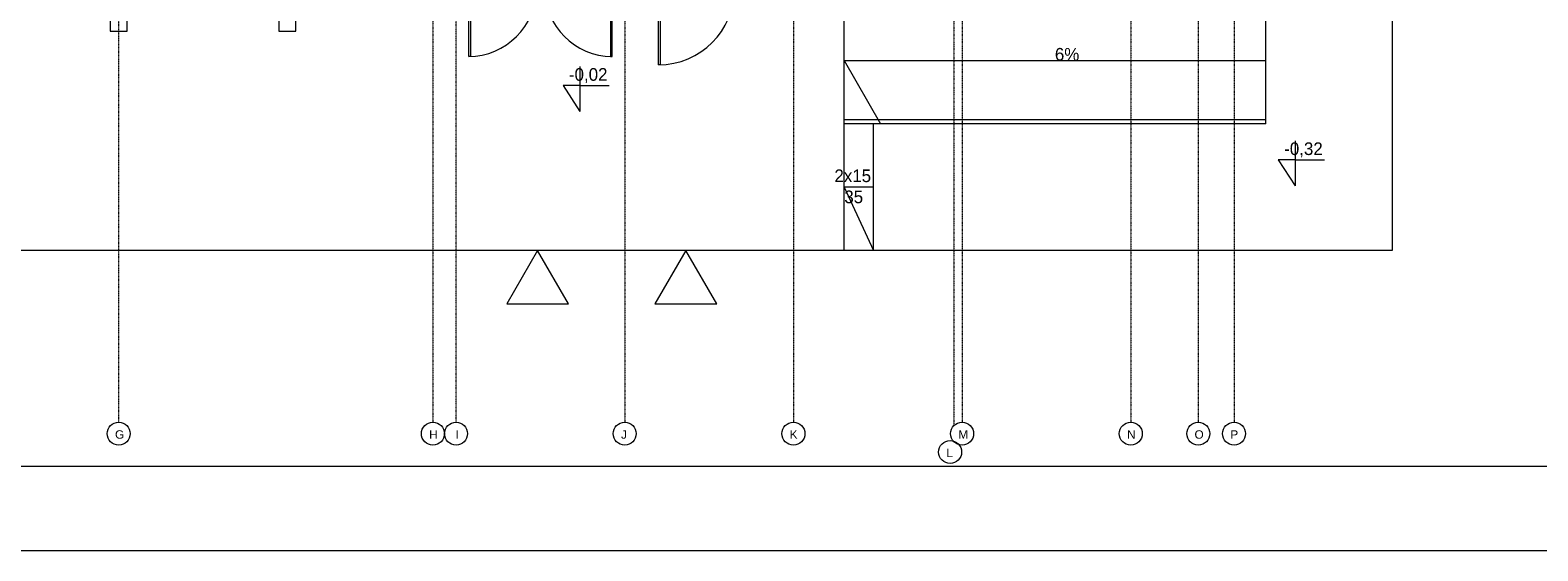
# Model space of a CAD drawing. Header units: millimetres. Extents: x 49908 to 79848, y -11883 to -3092.
# Tile 6 of 222: x 52585 to 54373, y -7293 to -6676. Entities that reach past the tile are written whole.
import ezdxf

# ---------------------------------------------------------------- set-up
doc = ezdxf.new("R2010")
doc.units = ezdxf.units.MM
doc.linetypes.add('AUSGEZOGEN', pattern=[0])
doc.linetypes.add('DASHDOT', pattern=[1, 0.5, -0.25, 0, -0.25])
doc.layers.get('0').update_dxf_attribs({"color": 9, "lineweight": 9})
for name, color, linetype, lineweight in [('A stolarka', 9, 'Continuous', 9), ('A_CIENKA', 9, 'Continuous', 9), ('A_HATCH', 9, 'Continuous', 9), ('A_OSIE', 9, 'DASHDOT', 9), ('\x9dciany', 9, 'Continuous', 9)]:
    doc.layers.add(name, color=color, linetype=linetype, lineweight=lineweight)
doc.layers.add('A_WYMIAR', color=9, linetype='Continuous', lineweight=5, transparency=0.2)
doc.styles.add('Arial', font='arial.ttf')

msp = doc.modelspace()

# ---------------------------------------------------------------- linework, layer by layer
for p, q in [((53550.5, -6786.6), (53550.5, -6636.6)), ((54050.5, -6786.6), (54050.5, -6636.6)), ((53550.5, -6711.6), (54050.5, -6711.6)), ((53550.5, -6711.6), (53593.8, -6786.6)), ((54050.5, -6781.6), (53550.5, -6781.6)), ((54050.5, -6786.6), (53550.5, -6786.6)), ((53550.5, -6936.6), (53550.5, -6786.6)), ((53585.5, -6936.6), (53585.5, -6786.6)), ((53585.5, -6861.6), (53550.5, -6861.6)), ((53550.5, -6861.6), (53585.5, -6936.6))]:
    msp.add_line(p, q)
at = {"layer": 'A stolarka', "linetype": 'AUSGEZOGEN', "lineweight": 0}
for points in [[(53105.5, -6626.6), (53107.5, -6626.6), (53107.5, -6706.6), (53105.5, -6706.6)], [(53275.5, -6626.6), (53273.5, -6626.6), (53273.5, -6706.6), (53275.5, -6706.6)], [(53330.5, -6626.6), (53332.5, -6626.6), (53332.5, -6716.6), (53330.5, -6716.6)]]:
    msp.add_lwpolyline(points, close=True, dxfattribs=at)
for centre, radius, start, end in [((53105.5, -6626.6), 80, 270, 0), ((53275.5, -6626.6), 80, 180, 270), ((53330.5, -6626.6), 90, 270, 0)]:
    msp.add_arc(centre, radius, start, end, dxfattribs=at)
at = {"layer": 'A_CIENKA'}
for p, q in [((53237.3, -6718.5), (53237.3, -6771.9)), ((53237.3, -6741.1), (53217.3, -6741.1)), ((53217.3, -6741.1), (53237.3, -6771.9)), ((53237.3, -6741.1), (53272.2, -6741.1)), ((54085.4, -6806.5), (54085.4, -6859.9)), ((54085.4, -6829.1), (54065.4, -6829.1)), ((54065.4, -6829.1), (54085.4, -6859.9)), ((54085.4, -6829.1), (54120.3, -6829.1)), ((54200.5, -6936.6), (51351.5, -6936.6))]:
    msp.add_line(p, q, dxfattribs=at)
at = {"layer": 'A_CIENKA', "color": 7, "true_color": 0xffffff}
msp.add_lwpolyline([(49907.7, -3092.1), (55847.7, -3092.1), (55847.7, -7292.6), (49907.7, -7292.6), (49907.7, -3092.1)], dxfattribs=at)
at = {"layer": 'A_CIENKA', "color": 2}
msp.add_lwpolyline([(50162.2, -3192.1), (55747.7, -3192.1), (55747.7, -7192.6), (50162.2, -7192.6)], close=True, dxfattribs=at)
at = {"layer": 'A_CIENKA'}
for points in [[(53187.1, -6936.6), (53150.5, -7000), (53223.7, -7000)], [(53362.9, -6936.6), (53326.3, -7000), (53399.5, -7000)]]:
    msp.add_lwpolyline(points, close=True, dxfattribs=at)
at = {"layer": 'A_HATCH'}
msp.add_line((54200.5, -5416.6), (54200.5, -6936.6), dxfattribs=at)
at = {"layer": 'A_OSIE', "ltscale": 0.3, "transparency": 33554559}
for p, q in [((52690.5, -7140.1), (52690.5, -3903)), ((53063, -3903), (53063, -7140.1)), ((53090.5, -7140.1), (53090.5, -3903)), ((53290.5, -3903), (53290.5, -7140.1)), ((53490.5, -3903), (53490.5, -7140.1)), ((53680.5, -3898.7), (53680.5, -7144.4)), ((53690.5, -3903), (53690.5, -7140.1)), ((53890.5, -3903), (53890.5, -7140.1)), ((53970.5, -3903), (53970.5, -7140.1)), ((54013, -3903), (54013, -7140.1))]:
    msp.add_line(p, q, dxfattribs=at)
at = {"layer": 'A_WYMIAR'}
for centre in [(52690.5, -7153.7), (53063, -7153.7), (53090.5, -7153.7), (53290.5, -7153.7), (53490.5, -7153.7), (53690.5, -7153.7), (53890.5, -7153.7), (53970.5, -7153.7), (54013, -7153.7), (53676.3, -7175.5)]:
    msp.add_circle(centre, 13.6, dxfattribs=at)
at = {"layer": '\x9dciany'}
for points in [[(52700.5, -6676.6), (52700.5, -6586.6), (52680.5, -6586.6), (52680.5, -6676.6)], [(52900.5, -6676.6), (52900.5, -6586.6), (52880.5, -6586.6), (52880.5, -6676.6)]]:
    msp.add_lwpolyline(points, close=True, dxfattribs=at)

# ---------------------------------------------------------------- texts
at = {"layer": 'A_CIENKA', "char_height": 15, "attachment_point": 1}
for s, width, insert in [('6%', 45.778, (53800.5, -6696.6)), ('-0,02', 46.418, (53224.3, -6720.5)), ('-0,32', 45.778, (54072.4, -6808.5)), ('2x15\\P\\pxqc;35', 45.778, (53539.1, -6840.6))]:
    msp.add_mtext_dynamic_manual_height_columns(s, width=width, gutter_width=17.5, heights=[0], dxfattribs=dict(at, insert=insert))
at = {"layer": 'A_WYMIAR', "char_height": 10, "attachment_point": 1, "style": 'Arial'}
for s, insert in [(' G', (52682.2, -7149.7)), (' H', (53054.7, -7149.7)), ('  I', (53082.2, -7149.7)), (' J', (53282.2, -7149.7)), (' K', (53482.2, -7149.7)), (' M', (53682.2, -7149.7)), (' N', (53882.2, -7149.7)), (' O', (53962.2, -7149.7)), (' P', (54004.7, -7149.7)), (' L', (53668, -7171.5))]:
    msp.add_mtext_dynamic_manual_height_columns(s, width=473.698, gutter_width=1.25, heights=[0], dxfattribs=dict(at, insert=insert))

doc.saveas('drawing.dxf')
